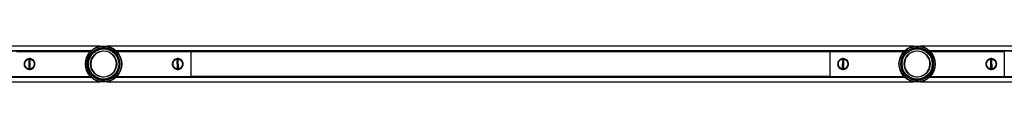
# Model space of a CAD drawing. Header units: millimetres. Extents: x 1040 to 3826, y 1201 to 2916.
# Tile 2 of 5: x 1958 to 2636, y 1222 to 1247. Entities that reach past the tile are written whole.
import ezdxf

# ---------------------------------------------------------------- set-up
doc = ezdxf.new("R2010")
doc.units = ezdxf.units.MM

msp = doc.modelspace()

# ---------------------------------------------------------------- linework, layer by layer
at = {"color": 7, "linetype": 'Continuous', "lineweight": 25}
for p, q in [((2013.55, 1246.46), (1296.04, 1246.46)), ((1464.54, 1243.32), (2007.48, 1243.32)), ((2007.32, 1243.17), (1464.7, 1243.17)), ((1464.71, 1243.16), (2007.31, 1243.16)), ((2007.11, 1242.96), (1464.93, 1242.96)), ((1956.04, 1242.81), (2006.97, 1242.81)), ((2573.55, 1246.46), (2018.52, 1246.46)), ((2024.6, 1243.32), (2567.48, 1243.32)), ((2567.32, 1243.17), (2024.75, 1243.17)), ((2024.76, 1243.16), (2567.31, 1243.16)), ((2567.11, 1242.96), (2024.96, 1242.96)), ((2025.11, 1242.81), (2076.04, 1242.81)), ((2076.04, 1242.81), (2076.04, 1225.61)), ((2076.04, 1242.76), (2516.04, 1242.76)), ((2516.04, 1242.6), (2076.04, 1242.6)), ((2516.04, 1242.81), (2566.97, 1242.81)), ((2516.04, 1242.81), (2516.04, 1225.61)), ((3296.04, 1246.46), (2578.52, 1246.46)), ((2584.6, 1243.32), (3121.79, 1243.32)), ((3121.62, 1243.17), (2584.75, 1243.17)), ((2584.76, 1243.16), (3121.61, 1243.16)), ((3121.4, 1242.96), (2584.96, 1242.96)), ((2585.11, 1242.81), (2636.04, 1242.81)), ((2636.04, 1242.81), (2636.04, 1225.61)), ((1962.8, 1237.09), (1962.92, 1236.93)), ((1964.59, 1236.72), (1964.48, 1231.72)), ((1965.59, 1236.69), (1964.59, 1236.72)), ((1965.48, 1231.7), (1965.59, 1236.69)), ((1967.4, 1236.99), (1967.27, 1236.83)), ((2064.8, 1236.83), (2064.67, 1236.99)), ((2067.48, 1236.72), (2066.48, 1236.69)), ((2066.48, 1236.69), (2066.59, 1231.7)), ((2067.59, 1231.72), (2067.48, 1236.72)), ((2069.15, 1236.93), (2069.27, 1237.09)), ((2522.8, 1237.09), (2522.92, 1236.93)), ((2524.59, 1236.72), (2524.48, 1231.72)), ((2525.59, 1236.69), (2524.59, 1236.72)), ((2525.48, 1231.7), (2525.59, 1236.69)), ((2527.4, 1236.99), (2527.27, 1236.83)), ((2624.8, 1236.83), (2624.67, 1236.99)), ((2627.48, 1236.72), (2626.48, 1236.69)), ((2626.48, 1236.69), (2626.59, 1231.7)), ((2627.59, 1231.72), (2627.48, 1236.72)), ((2629.15, 1236.93), (2629.27, 1237.09)), ((1962.8, 1231.58), (1962.67, 1231.43)), ((1964.48, 1231.72), (1965.48, 1231.7)), ((1967.15, 1231.48), (1967.27, 1231.32)), ((2064.8, 1231.32), (2064.92, 1231.48)), ((2066.59, 1231.7), (2067.59, 1231.72)), ((2069.4, 1231.43), (2069.27, 1231.58)), ((2522.8, 1231.58), (2522.67, 1231.43)), ((2524.48, 1231.72), (2525.48, 1231.7)), ((2527.15, 1231.48), (2527.27, 1231.32)), ((2624.8, 1231.32), (2624.92, 1231.48)), ((2626.59, 1231.7), (2627.59, 1231.72)), ((2629.4, 1231.43), (2629.27, 1231.58)), ((1459.87, 1221.96), (2013.55, 1221.96)), ((2007.48, 1225.1), (1465.13, 1225.1)), ((1465.27, 1225.24), (2007.32, 1225.24)), ((2007.31, 1225.26), (1465.28, 1225.26)), ((1465.47, 1225.46), (2007.11, 1225.46)), ((1956.04, 1225.61), (2006.97, 1225.61)), ((2018.52, 1221.96), (2573.55, 1221.96)), ((2567.48, 1225.1), (2024.6, 1225.1)), ((2024.75, 1225.24), (2567.32, 1225.24)), ((2567.31, 1225.26), (2024.76, 1225.26)), ((2024.96, 1225.46), (2567.11, 1225.46)), ((2025.11, 1225.61), (2076.04, 1225.61)), ((2076.04, 1225.81), (2516.04, 1225.81)), ((2516.04, 1225.66), (2076.04, 1225.66)), ((2516.04, 1225.61), (2566.97, 1225.61)), ((2578.52, 1221.96), (3126.44, 1221.96)), ((3121.19, 1225.1), (2584.6, 1225.1)), ((2584.75, 1225.24), (3121.04, 1225.24)), ((3121.03, 1225.26), (2584.76, 1225.26)), ((2584.96, 1225.46), (3120.85, 1225.46)), ((2585.11, 1225.61), (2636.04, 1225.61))]:
    msp.add_line(p, q, dxfattribs=at)
for centre, radius in [((2016.04, 1234.21), 12.5), ((2016.04, 1234.21), 12.3), ((2016.04, 1234.21), 11.25), ((2016.04, 1234.21), 11.1), ((2016.04, 1234.21), 10.4), ((2016.04, 1234.21), 9), ((2576.04, 1234.21), 12.5), ((2576.04, 1234.21), 12.3), ((2576.04, 1234.21), 11.25), ((2576.04, 1234.21), 11.1), ((2576.04, 1234.21), 10.4), ((2576.04, 1234.21), 9)]:
    msp.add_circle(centre, radius, dxfattribs=at)
for centre, radius, start, end in [((2016.04, 1234.21), 11.15, 129.6516, 228.40887), ((2016.04, 1234.21), 8.8, 32.25077, 212.25077), ((2009.91, 1242.63), 0.888, 147.52675, 167.61913), ((2009.6, 1242.53), 0.625, 104.19387, 151.25665), ((2012.49, 1244.14), 0.6, 85.07624, 134.24279), ((2012.24, 1243.91), 0.888, 69.82516, 89.85795), ((2016.04, 1234.21), 11.15, 9.42613, 108.5439), ((2576.04, 1234.21), 11.15, 129.6516, 228.40887), ((2576.04, 1234.21), 8.8, 32.25077, 212.25077), ((2569.91, 1242.63), 0.888, 147.52675, 167.61913), ((2569.6, 1242.53), 0.625, 104.19387, 151.25665), ((2572.49, 1244.14), 0.6, 85.07624, 134.24279), ((2572.24, 1243.91), 0.888, 69.82516, 89.85795), ((2576.04, 1234.21), 11.15, 9.42613, 108.5439), ((1962.39, 1236.72), 0.2, 316.38773, 358.67964), ((1967.79, 1236.6), 0.2, 178.67964, 220.97156), ((2016.04, 1234.21), 8.8, 212.25077, 32.25077), ((2026.4, 1235.3), 0.888, 27.52675, 47.61913), ((2026.46, 1235.62), 0.625, 344.19387, 31.25665), ((2064.28, 1236.6), 0.2, 319.02844, 1.32036), ((2069.68, 1236.72), 0.2, 181.32036, 202.45809), ((2522.39, 1236.72), 0.2, 316.38773, 358.67964), ((2527.79, 1236.6), 0.2, 178.67964, 220.97156), ((2576.04, 1234.21), 8.8, 212.25077, 32.25077), ((2586.4, 1235.3), 0.888, 27.52675, 47.61913), ((2586.46, 1235.62), 0.625, 344.19387, 31.25665), ((2624.28, 1236.6), 0.2, 319.02844, 1.32036), ((2629.68, 1236.72), 0.2, 181.32036, 202.45809), ((1962.28, 1231.81), 0.2, 358.67964, 19.81738), ((1967.68, 1231.69), 0.2, 136.38773, 178.67964), ((2016.04, 1234.21), 11.15, 249.44536, 348.48618), ((2026.42, 1232.31), 0.6, 325.07624, 14.24279), ((2026.34, 1232.64), 0.888, 309.82516, 329.85795), ((2064.39, 1231.69), 0.2, 1.32036, 43.61227), ((2069.79, 1231.81), 0.2, 139.02844, 181.32036), ((2522.28, 1231.81), 0.2, 358.67964, 19.81738), ((2527.68, 1231.69), 0.2, 136.38773, 178.67964), ((2576.04, 1234.21), 11.15, 249.44536, 348.48618), ((2586.42, 1232.31), 0.6, 325.07624, 14.24279), ((2586.34, 1232.64), 0.888, 309.82516, 329.85795), ((2624.39, 1231.69), 0.2, 1.32036, 43.61227), ((2629.79, 1231.81), 0.2, 139.02844, 181.32036), ((2009.53, 1226.07), 0.888, 189.82516, 209.85795), ((2009.21, 1226.16), 0.6, 205.07624, 254.24279), ((2012.05, 1224.47), 0.625, 224.19387, 271.25665), ((2011.81, 1224.69), 0.888, 267.52675, 287.61913), ((2569.53, 1226.07), 0.888, 189.82516, 209.85795), ((2569.21, 1226.16), 0.6, 205.07624, 254.24279), ((2572.05, 1224.47), 0.625, 224.19387, 271.25665), ((2571.81, 1224.69), 0.888, 267.52675, 287.61913)]:
    msp.add_arc(centre, radius, start, end, dxfattribs=at)
for points, knots in [([(1961.29, 1234.21), (1961.33, 1234.62), (1961.41, 1235.44), (1962.02, 1236.54), (1962.94, 1237.4), (1964.12, 1237.92), (1965.39, 1238.01), (1966.59, 1237.69), (1967.63, 1237.01), (1968.41, 1236.01), (1968.81, 1234.79), (1968.79, 1233.52), (1968.37, 1232.35), (1967.6, 1231.37), (1966.53, 1230.68), (1965.28, 1230.39), (1964.03, 1230.53), (1962.9, 1231.04), (1961.99, 1231.9), (1961.39, 1233.01), (1961.32, 1233.82), (1961.29, 1234.21)], [0, 0, 0, 0, 0.0520856, 0.1041197, 0.1575056, 0.2120692, 0.2650889, 0.3162108, 0.3680515, 0.4220521, 0.4763907, 0.5287751, 0.5799935, 0.6324109, 0.6867221, 0.7407511, 0.7925314, 0.8436903, 0.8967219, 0.9512781, 1, 1, 1, 1]), ([(1968.49, 1234.13), (1968.48, 1234.07), (1968.47, 1233.64), (1968.27, 1232.84), (1967.66, 1231.87), (1966.75, 1231.14), (1965.64, 1230.74), (1964.47, 1230.74), (1963.38, 1231.11), (1962.46, 1231.81), (1961.84, 1232.75), (1961.55, 1233.83), (1961.6, 1234.94), (1962.02, 1236.01), (1962.77, 1236.9), (1963.79, 1237.49), (1964.94, 1237.72), (1966.09, 1237.56), (1967.12, 1237.04), (1967.92, 1236.21), (1968.42, 1235.19), (1968.46, 1234.46), (1968.49, 1234.13)], [0, 0, 0, 0, 0.007654, 0.0595737, 0.1116834, 0.1653359, 0.2196447, 0.27256, 0.3242088, 0.376677, 0.4307603, 0.4778289, 0.5298675, 0.5818625, 0.6345774, 0.6887596, 0.7426565, 0.7948291, 0.8465809, 0.8998085, 0.9541574, 1, 1, 1, 1]), ([(1968.29, 1234.13), (1968.27, 1234.45), (1968.23, 1235.14), (1967.92, 1235.78), (1967.5, 1236.39), (1967, 1236.92), (1966.03, 1237.41), (1964.95, 1237.57), (1963.86, 1237.35), (1962.9, 1236.78), (1962.2, 1235.93), (1961.8, 1234.91), (1961.75, 1233.85), (1962.03, 1232.81), (1962.61, 1231.92), (1963.47, 1231.24), (1964.5, 1230.89), (1965.6, 1230.89), (1966.65, 1231.27), (1967.51, 1231.97), (1968.08, 1232.9), (1968.27, 1233.67), (1968.28, 1234.08), (1968.29, 1234.13)], [0, 0, 0, 0, 0.046174, 0.100454, 0.100798, 0.154046, 0.205545, 0.257283, 0.310767, 0.364777, 0.417606, 0.469913, 0.52234, 0.569714, 0.623971, 0.676338, 0.727638, 0.780097, 0.834077, 0.887687, 0.940009, 0.992289, 1, 1, 1, 1]), ([(2063.29, 1234.21), (2063.33, 1234.62), (2063.41, 1235.44), (2064.02, 1236.54), (2064.94, 1237.4), (2066.12, 1237.92), (2067.39, 1238.01), (2068.59, 1237.69), (2069.63, 1237.01), (2070.41, 1236.01), (2070.81, 1234.79), (2070.79, 1233.52), (2070.37, 1232.35), (2069.6, 1231.37), (2068.53, 1230.68), (2067.28, 1230.39), (2066.03, 1230.53), (2064.9, 1231.04), (2063.99, 1231.9), (2063.39, 1233.01), (2063.32, 1233.82), (2063.29, 1234.21)], [0, 0, 0, 0, 0.052086, 0.10412, 0.157506, 0.212069, 0.265089, 0.316211, 0.368051, 0.422052, 0.476391, 0.528775, 0.579993, 0.632411, 0.686722, 0.740751, 0.792531, 0.84369, 0.896722, 0.951278, 1, 1, 1, 1]), ([(2063.59, 1234.13), (2063.59, 1234.18), (2063.58, 1234.61), (2063.74, 1235.42), (2064.31, 1236.42), (2065.18, 1237.19), (2066.28, 1237.64), (2067.45, 1237.7), (2068.55, 1237.37), (2069.5, 1236.71), (2070.16, 1235.81), (2070.5, 1234.74), (2070.5, 1233.63), (2070.13, 1232.54), (2069.42, 1231.62), (2068.44, 1230.98), (2067.29, 1230.7), (2066.14, 1230.81), (2065.09, 1231.28), (2064.24, 1232.08), (2063.7, 1233.07), (2063.62, 1233.8), (2063.59, 1234.13)], [0, 0, 0, 0, 0.007654, 0.0595737, 0.1116834, 0.1653359, 0.2196447, 0.27256, 0.3242088, 0.376677, 0.4307603, 0.4778289, 0.5298675, 0.5818625, 0.6345774, 0.6887596, 0.7426565, 0.7948291, 0.8465809, 0.8998085, 0.9541574, 1, 1, 1, 1]), ([(2063.79, 1234.13), (2063.82, 1233.81), (2063.89, 1233.12), (2064.23, 1232.5), (2064.67, 1231.91), (2065.2, 1231.41), (2066.19, 1230.96), (2067.28, 1230.85), (2068.36, 1231.12), (2069.29, 1231.74), (2069.95, 1232.61), (2070.3, 1233.65), (2070.3, 1234.72), (2069.98, 1235.74), (2069.36, 1236.6), (2068.47, 1237.24), (2067.42, 1237.55), (2066.32, 1237.49), (2065.29, 1237.07), (2064.46, 1236.33), (2063.93, 1235.37), (2063.78, 1234.6), (2063.79, 1234.18), (2063.79, 1234.13)], [0, 0, 0, 0, 0.046174, 0.100454, 0.100798, 0.154046, 0.205545, 0.257283, 0.310767, 0.364777, 0.417606, 0.469913, 0.52234, 0.569714, 0.623971, 0.676338, 0.727638, 0.780097, 0.834077, 0.887687, 0.940009, 0.992289, 1, 1, 1, 1]), ([(2521.29, 1234.21), (2521.33, 1234.62), (2521.41, 1235.44), (2522.02, 1236.54), (2522.94, 1237.4), (2524.12, 1237.92), (2525.39, 1238.01), (2526.59, 1237.69), (2527.63, 1237.01), (2528.41, 1236.01), (2528.81, 1234.79), (2528.79, 1233.52), (2528.37, 1232.35), (2527.6, 1231.37), (2526.53, 1230.68), (2525.28, 1230.39), (2524.03, 1230.53), (2522.9, 1231.04), (2521.99, 1231.9), (2521.39, 1233.01), (2521.32, 1233.82), (2521.29, 1234.21)], [0, 0, 0, 0, 0.0520856, 0.1041197, 0.1575056, 0.2120692, 0.2650889, 0.3162108, 0.3680515, 0.4220521, 0.4763907, 0.5287751, 0.5799935, 0.6324109, 0.6867221, 0.7407511, 0.7925314, 0.8436903, 0.8967219, 0.9512781, 1, 1, 1, 1]), ([(2528.49, 1234.13), (2528.48, 1234.07), (2528.47, 1233.64), (2528.27, 1232.84), (2527.66, 1231.87), (2526.75, 1231.14), (2525.64, 1230.74), (2524.47, 1230.74), (2523.38, 1231.11), (2522.46, 1231.81), (2521.84, 1232.75), (2521.55, 1233.83), (2521.6, 1234.94), (2522.02, 1236.01), (2522.77, 1236.9), (2523.79, 1237.49), (2524.94, 1237.72), (2526.09, 1237.56), (2527.12, 1237.04), (2527.92, 1236.21), (2528.42, 1235.19), (2528.46, 1234.46), (2528.49, 1234.13)], [0, 0, 0, 0, 0.007654, 0.059574, 0.111683, 0.165336, 0.219645, 0.27256, 0.324209, 0.376677, 0.43076, 0.477829, 0.529867, 0.581862, 0.634577, 0.68876, 0.742656, 0.794829, 0.846581, 0.899809, 0.954157, 1, 1, 1, 1]), ([(2528.29, 1234.13), (2528.27, 1234.45), (2528.23, 1235.14), (2527.92, 1235.78), (2527.5, 1236.39), (2527, 1236.92), (2526.03, 1237.41), (2524.95, 1237.57), (2523.86, 1237.35), (2522.9, 1236.78), (2522.2, 1235.93), (2521.8, 1234.91), (2521.75, 1233.85), (2522.03, 1232.81), (2522.61, 1231.92), (2523.47, 1231.24), (2524.5, 1230.89), (2525.6, 1230.89), (2526.65, 1231.27), (2527.51, 1231.97), (2528.08, 1232.9), (2528.27, 1233.67), (2528.28, 1234.08), (2528.29, 1234.13)], [0, 0, 0, 0, 0.046174, 0.100454, 0.100798, 0.154046, 0.205545, 0.257283, 0.310767, 0.364777, 0.417606, 0.469913, 0.52234, 0.569714, 0.623971, 0.676338, 0.727638, 0.780097, 0.834077, 0.887687, 0.940009, 0.992289, 1, 1, 1, 1]), ([(2623.29, 1234.21), (2623.33, 1234.62), (2623.41, 1235.44), (2624.02, 1236.54), (2624.94, 1237.4), (2626.12, 1237.92), (2627.39, 1238.01), (2628.59, 1237.69), (2629.63, 1237.01), (2630.41, 1236.01), (2630.81, 1234.79), (2630.79, 1233.52), (2630.37, 1232.35), (2629.6, 1231.37), (2628.53, 1230.68), (2627.28, 1230.39), (2626.03, 1230.53), (2624.9, 1231.04), (2623.99, 1231.9), (2623.39, 1233.01), (2623.32, 1233.82), (2623.29, 1234.21)], [0, 0, 0, 0, 0.0520856, 0.1041197, 0.1575056, 0.2120692, 0.2650889, 0.3162108, 0.3680515, 0.4220521, 0.4763907, 0.5287751, 0.5799935, 0.6324109, 0.6867221, 0.7407511, 0.7925314, 0.8436903, 0.8967219, 0.9512781, 1, 1, 1, 1]), ([(2623.59, 1234.13), (2623.59, 1234.18), (2623.58, 1234.61), (2623.74, 1235.42), (2624.31, 1236.42), (2625.18, 1237.19), (2626.28, 1237.64), (2627.45, 1237.7), (2628.55, 1237.37), (2629.5, 1236.71), (2630.16, 1235.81), (2630.5, 1234.74), (2630.5, 1233.63), (2630.13, 1232.54), (2629.42, 1231.62), (2628.44, 1230.98), (2627.29, 1230.7), (2626.14, 1230.81), (2625.09, 1231.28), (2624.24, 1232.08), (2623.7, 1233.07), (2623.62, 1233.8), (2623.59, 1234.13)], [0, 0, 0, 0, 0.007654, 0.059574, 0.111683, 0.165336, 0.219645, 0.27256, 0.324209, 0.376677, 0.43076, 0.477829, 0.529867, 0.581862, 0.634577, 0.68876, 0.742656, 0.794829, 0.846581, 0.899809, 0.954157, 1, 1, 1, 1]), ([(2623.79, 1234.13), (2623.82, 1233.81), (2623.89, 1233.12), (2624.23, 1232.5), (2624.67, 1231.91), (2625.2, 1231.41), (2626.19, 1230.96), (2627.28, 1230.85), (2628.36, 1231.12), (2629.29, 1231.74), (2629.95, 1232.61), (2630.3, 1233.65), (2630.3, 1234.72), (2629.98, 1235.74), (2629.36, 1236.6), (2628.47, 1237.24), (2627.42, 1237.55), (2626.32, 1237.49), (2625.29, 1237.07), (2624.46, 1236.33), (2623.93, 1235.37), (2623.78, 1234.6), (2623.79, 1234.18), (2623.79, 1234.13)], [0, 0, 0, 0, 0.0461739, 0.1004538, 0.1007981, 0.1540465, 0.2055455, 0.2572829, 0.3107665, 0.364777, 0.4176061, 0.469913, 0.5223405, 0.5697143, 0.6239713, 0.6763383, 0.7276379, 0.7800967, 0.834077, 0.887687, 0.9400088, 0.9922888, 1, 1, 1, 1]), ([(1967.27, 1231.32), (1967.3, 1231.36), (1967.35, 1231.45), (1967.42, 1231.57), (1967.45, 1231.64), (1967.47, 1231.67), (1967.48, 1231.69), (1967.48, 1231.69), (1967.48, 1231.69), (1967.48, 1231.69)], [0, 0, 0, 0, 0.300036, 0.629723, 0.803723, 0.884316, 0.923487, 0.983406, 1, 1, 1, 1]), ([(2527.27, 1231.32), (2527.3, 1231.36), (2527.35, 1231.45), (2527.42, 1231.57), (2527.45, 1231.64), (2527.47, 1231.67), (2527.48, 1231.69), (2527.48, 1231.69), (2527.48, 1231.69), (2527.48, 1231.69)], [0, 0, 0, 0, 0.300036, 0.629723, 0.803723, 0.884316, 0.923487, 0.983406, 1, 1, 1, 1])]:
    msp.add_open_spline(points, degree=3, knots=knots, dxfattribs=at)

doc.saveas('drawing.dxf')
